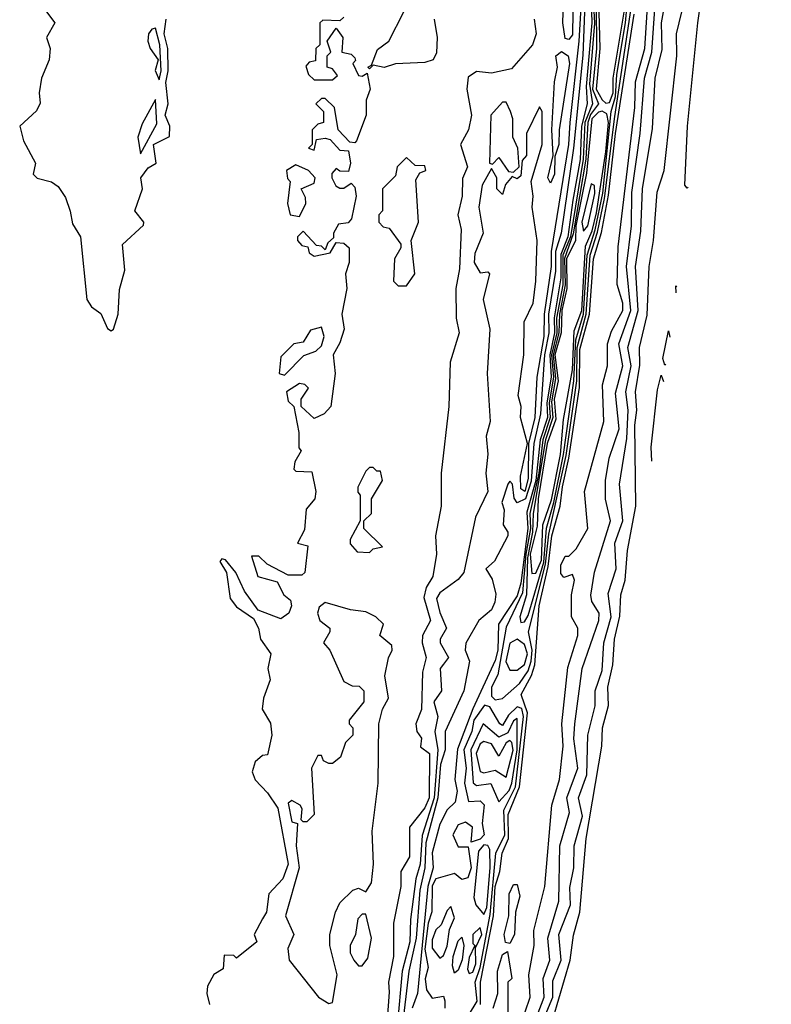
# Model space of a CAD drawing. Extents: x 2889633 to 3052318, y 540750 to 918690.
# Tile 79 of 256: x 3039248 to 3041283, y 582905 to 585573. Entities that reach past the tile are written whole.
import ezdxf

# ---------------------------------------------------------------- set-up
doc = ezdxf.new("R2010")
doc.units = 0

msp = doc.modelspace()

# ---------------------------------------------------------------- linework, layer by layer
at = {"layer": '0CON02XD'}
for points in [[(3041058.4, 585119.2), (3041055, 585116.7), (3041048.8, 585125), (3041055.8, 585285), (3041084.4, 585565), (3041119.4, 585815), (3041134.3, 586014.3), (3041163.3, 586115), (3041183.3, 586215), (3041199.4, 586345), (3041213, 586477), (3041216.7, 586685), (3041224, 586725), (3041224.3, 586854.3), (3041231.4, 586935), (3041245, 586977.5), (3041276.2, 587033.8), (3041283.2, 587055.8)], [(3040835, 585347.5), (3040845, 585348.9), (3040854.7, 585375), (3040854.7, 585415), (3040886.1, 585605), (3040885.3, 585655), (3040905.2, 585784.8), (3040918.1, 585955), (3040916.4, 585996.4), (3040888.9, 586098.9), (3040875, 586110), (3040865, 586101.4), (3040857.6, 586075), (3040840.8, 585915), (3040848.1, 585835), (3040825, 585790), (3040812.8, 585725), (3040819.2, 585495), (3040808.8, 585385), (3040825, 585356.4), (3040835, 585347.5)], [(3040605, 583940), (3040615, 583942), (3040625, 583958.8), (3040666.7, 584103.3), (3040674.3, 584195.7), (3040694.5, 584265.5), (3040720, 584395), (3040748.3, 584595), (3040753.7, 584706.3), (3040774.4, 584775.6), (3040784.8, 584935.2), (3040806.4, 585003.6), (3040826.9, 585103), (3040849.7, 585325), (3040861.3, 585365), (3040865.2, 585425), (3040888.1, 585565), (3040924.5, 585955.5)], [(3040671.1, 582875), (3040691.1, 582925), (3040691.3, 582968.7), (3040714.4, 583025), (3040707.5, 583095), (3040739.2, 583175), (3040737.7, 583222.3), (3040748, 583275), (3040749.2, 583335), (3040771.4, 583415), (3040760.8, 583465), (3040783.2, 583526.8), (3040786.7, 583635), (3040806.1, 583713.9), (3040806.2, 583755), (3040825, 583810), (3040829.2, 583885), (3040849.4, 583955), (3040841.2, 584018.8), (3040862.9, 584085), (3040859.2, 584155), (3040881.4, 584215), (3040872, 584315), (3040891.9, 584438.1), (3040895.6, 584515), (3040889.4, 584565), (3040903.3, 584635), (3040894.3, 584685), (3040922.5, 584785), (3040915.8, 584905), (3040929.7, 585000.4), (3040934.3, 585115), (3040961.7, 585278.3), (3040968.8, 585415), (3040987.3, 585492.7), (3040986, 585565), (3041025.8, 585785)], [(3040808.2, 585735), (3040810, 585495), (3040798.9, 585385), (3040815.5, 585345), (3040793.6, 585316.4), (3040786, 585295), (3040780.9, 585195), (3040747, 584993), (3040723.4, 584926.6), (3040724.8, 584854.8), (3040709.1, 584775), (3040708.1, 584725), (3040692.4, 584665), (3040699.1, 584600.9), (3040688.3, 584538.3), (3040691.4, 584495), (3040671.2, 584435), (3040638, 584235), (3040636.8, 584185), (3040622.6, 584115), (3040620.4, 584015), (3040601.9, 583955), (3040605, 583940)], [(3040780.2, 585665), (3040772.4, 585477.6), (3040747.1, 585225), (3040713.8, 584995), (3040698.6, 584945), (3040698.5, 584891.5), (3040679.7, 584775), (3040680.8, 584725), (3040669.1, 584665), (3040658.4, 584505), (3040640.3, 584425), (3040633.2, 584323.2), (3040617.1, 584275), (3040595, 584263.8), (3040586.8, 584276.8), (3040582.5, 584315), (3040575, 584322.5), (3040570, 584315), (3040553.8, 584265), (3040560, 584245), (3040556.7, 584205), (3040570, 584185), (3040570, 584175), (3040533.6, 584106.4), (3040510, 584085), (3040527.5, 584057.5), (3040536.8, 584016.8), (3040534.3, 583995), (3040525.3, 583974.6), (3040491.2, 583945), (3040456.1, 583883.9), (3040453.8, 583865), (3040465.8, 583835), (3040450, 583755), (3040400, 583645), (3040399.5, 583595), (3040387.5, 583555), (3040380.3, 583465), (3040347.3, 583342.7), (3040344.7, 583275), (3040331.4, 583215), (3040320.9, 583085), (3040301.1, 582995), (3040282.2, 582835)], [(3040793.9, 585685), (3040796.7, 585565), (3040782, 585392), (3040784.7, 585345), (3040768.7, 585285), (3040765.2, 585194.8), (3040745.8, 585084.2), (3040732.3, 584985), (3040713.1, 584936.9), (3040713.5, 584873.6), (3040694.8, 584765.2), (3040696.3, 584725), (3040683, 584665), (3040686.7, 584605), (3040674.8, 584535), (3040677, 584495), (3040657.3, 584435), (3040645, 584324.3), (3040621.5, 584238.6), (3040623.9, 584195), (3040605, 584046.7), (3040595, 584012.5), (3040544.4, 583935), (3040542.5, 583865), (3040535, 583836.7), (3040475, 583706), (3040433.5, 583596.5), (3040426.5, 583515), (3040432.7, 583482.7), (3040426.8, 583453.2), (3040405, 583432.5), (3040385, 583393.8), (3040364.3, 583315.7), (3040367.5, 583275), (3040352.9, 583225), (3040324.6, 582935), (3040310.8, 582895)], [(3040771.8, 585685), (3040762.3, 585515), (3040737.9, 585295), (3040733.6, 585235), (3040686.7, 584945), (3040687.3, 584905), (3040668, 584775), (3040666.8, 584715), (3040648.1, 584605), (3040642.7, 584495), (3040625.5, 584425), (3040625, 584330), (3040615.3, 584295), (3040605, 584302.5), (3040603.7, 584336.3), (3040622.5, 584425), (3040604.3, 584495), (3040605.6, 584525), (3040597.5, 584555), (3040612.9, 584665), (3040614, 584755), (3040638.1, 584805), (3040645.5, 584864.5), (3040648.9, 584975), (3040635.8, 585065.8), (3040638.6, 585095), (3040632.5, 585135), (3040662.5, 585235), (3040662.5, 585325), (3040655, 585337.5), (3040620, 585265), (3040620, 585205), (3040608.3, 585191.7), (3040605, 585150), (3040595, 585142.5), (3040581.7, 585148.3), (3040563, 585127), (3040555, 585100), (3040540, 585115), (3040540, 585145), (3040525, 585170), (3040500, 585125), (3040491.2, 585065), (3040502.5, 584995), (3040480.3, 584939.6), (3040478, 584915), (3040495, 584887.5), (3040515, 584890), (3040520, 584885), (3040502.5, 584815), (3040521.2, 584735), (3040513.8, 584615), (3040522, 584485), (3040510.8, 584445), (3040515.7, 584395.7), (3040510, 584345), (3040515.6, 584295), (3040482, 584225), (3040450, 584075), (3040435, 584056.7), (3040385, 584020), (3040376.7, 584005), (3040385, 583967.5), (3040403.8, 583925), (3040386.7, 583895), (3040386.7, 583885), (3040408.8, 583845), (3040395, 583826.7)], [(3040799.1, 585665), (3040804, 585564), (3040791, 585398.9), (3040799.2, 585345), (3040778.3, 585295), (3040773.5, 585195), (3040739.7, 584985), (3040718.9, 584935), (3040718.4, 584855), (3040701.5, 584765), (3040702.2, 584725), (3040688, 584665), (3040693, 584605), (3040681.5, 584535), (3040684.4, 584495), (3040664.5, 584435), (3040653.6, 584345), (3040629.6, 584235), (3040630.8, 584195), (3040618, 584125), (3040609.6, 584020.4), (3040565, 583927.5), (3040542.2, 583797.8), (3040525.7, 583765), (3040525, 583740), (3040535, 583730)], [(3040616.7, 582885), (3040630, 582925), (3040626.7, 582985), (3040641.2, 583065), (3040640, 583105), (3040670, 583225), (3040688.8, 583445), (3040710, 583515), (3040719.2, 583605), (3040716, 583665), (3040731.7, 583818.3), (3040758.8, 583905), (3040758.8, 583925), (3040742.5, 583955), (3040742.5, 584015), (3040750, 584055), (3040745, 584070), (3040721.7, 584061.7), (3040713, 584073), (3040713.3, 584095), (3040725, 584120), (3040735, 584120), (3040755, 584140), (3040786.7, 584195), (3040777.5, 584295), (3040830, 584485), (3040826.4, 584583.6), (3040840, 584635), (3040840, 584695), (3040850.6, 584729.4), (3040880.8, 584785), (3040880.8, 584805), (3040865.9, 584855.9), (3040868, 584958), (3040913.3, 585335), (3040915.6, 585405), (3040941.1, 585495), (3040951.5, 585665)], [(3040745.8, 585595), (3040745, 585532.5), (3040735, 585520), (3040725, 585522.5), (3040718.8, 585565), (3040722.5, 585675)], [(3040648.9, 582875), (3040668.1, 582925), (3040665.7, 582975), (3040683.8, 583025), (3040677.5, 583085), (3040708, 583185), (3040710.8, 583335), (3040736.2, 583425), (3040729.2, 583465), (3040759.2, 583545), (3040748.6, 583625), (3040750.8, 583665), (3040771.2, 583815), (3040816, 583945), (3040816.7, 583965), (3040796.7, 583996.7), (3040794, 584014), (3040803.9, 584076.1), (3040848, 584215), (3040834.1, 584274.1), (3040834, 584325), (3040844.2, 584385), (3040871.4, 584465), (3040861.2, 584561.2), (3040881.1, 584635), (3040870, 584695), (3040902.7, 584785), (3040890.6, 584905), (3040904.4, 585015), (3040905.6, 585105), (3040928.1, 585265), (3040939.4, 585415), (3040960, 585485), (3040971.1, 585655)], [(3039320, 585595), (3039342.5, 585565), (3039320, 585525), (3039330, 585495), (3039327.5, 585465), (3039306.7, 585415), (3039300, 585375), (3039303, 585347), (3039293.3, 585326.7), (3039247.5, 585285), (3039257.5, 585245), (3039290, 585185), (3039283.8, 585155), (3039295, 585144), (3039333.9, 585133.9), (3039351.7, 585121.7), (3039371.2, 585091.2), (3039384.4, 585054.4), (3039390.3, 585020.3), (3039412, 584985), (3039429.2, 584815), (3039442, 584795), (3039467.3, 584777.3), (3039485, 584736.7), (3039495, 584730), (3039501.2, 584735), (3039514.2, 584775), (3039517.9, 584842.1), (3039532.5, 584895), (3039525.5, 584964.5), (3039583, 585017), (3039583.3, 585025), (3039559.2, 585055), (3039580, 585115), (3039576, 585145), (3039595, 585172), (3039616.7, 585185), (3039610, 585235), (3039653, 585257), (3039653.8, 585285), (3039641.4, 585315), (3039649.2, 585345), (3039643.3, 585403.3), (3039650, 585435), (3039648.6, 585495), (3039639.2, 585535), (3039644.4, 585575)], [(3040370, 585575), (3040378, 585525), (3040376.4, 585483.6), (3040367.5, 585465), (3040345, 585457.5), (3040265, 585453.8), (3040235, 585443.8), (3040205, 585450), (3040195, 585440), (3040190, 585445), (3040200, 585450), (3040217, 585493), (3040247.5, 585515), (3040287.5, 585595)], [(3040495.9, 582905), (3040495.4, 582965), (3040531, 583145), (3040535.3, 583225), (3040548, 583265), (3040554.6, 583315), (3040571.8, 583355), (3040570.5, 583419.5), (3040600.8, 583495), (3040622.8, 583695), (3040605.7, 583745), (3040633.7, 583796.3), (3040642.5, 583825), (3040654.2, 583985), (3040678.5, 584091.5), (3040688.9, 584175), (3040711.4, 584255), (3040717.3, 584307.3), (3040734.8, 584385), (3040763.4, 584576.6), (3040765, 584680), (3040790.8, 584775), (3040801.4, 584925), (3040823, 584997), (3040842.6, 585097.5), (3040860.8, 585265), (3040911.7, 585588.2)], [(3040535, 583730), (3040555, 583734), (3040601.4, 583775), (3040625, 583809.2), (3040632.9, 583835), (3040635.3, 583865), (3040625.6, 583915), (3040672, 584098), (3040680.6, 584179.4), (3040727.4, 584392.6), (3040756.1, 584595), (3040757.6, 584685), (3040781.5, 584775), (3040792.8, 584935), (3040812.8, 584997.2), (3040831.6, 585088.4), (3040859, 585311.1), (3040903.9, 585605)], [(3040692, 582868), (3040738.1, 583025), (3040747.3, 583092.7), (3040764.3, 583155), (3040781.9, 583355), (3040824.4, 583605), (3040825.6, 583655), (3040841.9, 583715), (3040840.6, 583765), (3040854.4, 583825), (3040858.1, 583895), (3040872.6, 583957.4), (3040875.8, 584015), (3040887.1, 584055), (3040894, 584135), (3040916.7, 584255), (3040913.3, 584475), (3040918.9, 584515), (3040915.7, 584565), (3040927, 584637), (3040925.8, 584685), (3040947, 584773), (3040952, 584905), (3040964, 584975), (3040973.9, 585106.1), (3040993.3, 585165), (3041027.5, 585475), (3041026, 585535), (3041040.8, 585595)], [(3040125, 585580), (3040115, 585570), (3040068.3, 585571.7), (3040060, 585565), (3040060, 585505), (3040050, 585495), (3040048.3, 585461.7), (3040031.7, 585458.3), (3040022.5, 585447.5), (3040030, 585425), (3040045, 585410), (3040095, 585410), (3040108.3, 585421.7), (3040095, 585440), (3040080, 585445), (3040080, 585475), (3040090, 585485), (3040080, 585515), (3040105, 585550), (3040122.5, 585525), (3040120, 585485), (3040145, 585480), (3040155, 585470), (3040157, 585463), (3040150, 585455), (3040165, 585422.5), (3040175, 585420), (3040188.3, 585428.3), (3040196.7, 585385), (3040186.2, 585355), (3040186, 585315), (3040160, 585245), (3040155, 585240), (3040141.7, 585241.7), (3040110, 585275), (3040100, 585335), (3040075, 585360), (3040065, 585360), (3040050, 585345), (3040070, 585325), (3040070, 585295), (3040055, 585290), (3040040, 585275), (3040040, 585235), (3040030, 585225), (3040045, 585220), (3040051.7, 585248.3), (3040075, 585252.5), (3040088.8, 585248.8), (3040115, 585220), (3040138.3, 585218.3), (3040143.3, 585185), (3040138.3, 585161.7), (3040115, 585162.5), (3040105, 585170), (3040093, 585157), (3040092.5, 585145), (3040103.6, 585123.6), (3040115, 585116.7), (3040125, 585116.7), (3040145, 585130), (3040155, 585120), (3040158.8, 585095), (3040146.4, 585033.6), (3040137, 585023), (3040110.7, 585019.3), (3040097.5, 584995), (3040097.5, 584982.5), (3040081.7, 584968.3), (3040075, 584950), (3040065, 584960), (3040051.7, 584961.7), (3040015, 585000), (3040000, 584985), (3040000, 584975), (3040011.7, 584961.7), (3040028.3, 584958.3), (3040031.7, 584941.7), (3040045, 584932.5), (3040088.3, 584941.7), (3040105, 584970), (3040125, 584967.5), (3040140, 584955), (3040140, 584915), (3040130, 584885), (3040133.8, 584845), (3040120, 584775), (3040126.2, 584735), (3040115, 584697.5), (3040096.2, 584665), (3040102, 584615), (3040090, 584525), (3040072.5, 584505), (3040045, 584492.5), (3040010, 584525), (3040010, 584545), (3040030, 584575), (3040020, 584585), (3040005, 584587.5), (3039970, 584565), (3039975, 584540), (3039990, 584525), (3040003.8, 584455), (3040003.3, 584413.3), (3040010, 584405), (3039992.5, 584375), (3039990, 584355), (3039995, 584350), (3040038.3, 584348.3), (3040050, 584295), (3040046.7, 584275), (3040023, 584247), (3040019.3, 584190.7), (3040000, 584155), (3040027.5, 584147.5), (3040020, 584075), (3040011.7, 584068.3), (3039975, 584068), (3039917.8, 584097.8), (3039895, 584120), (3039875, 584120), (3039892.5, 584065), (3039945, 584050), (3039962.5, 584015), (3039980.7, 584000.7), (3039983.8, 583985), (3039976.2, 583965), (3039955, 583950), (3039893.6, 583973.6), (3039856.7, 584025), (3039832.5, 584075), (3039805, 584110), (3039795, 584112.5), (3039790, 584105), (3039807.5, 584075), (3039817.5, 584005), (3039835, 583982.5), (3039880.8, 583950.8), (3039894, 583925), (3039900, 583895), (3039927.5, 583855), (3039920, 583815), (3039926.2, 583785), (3039908.1, 583735), (3039904.2, 583705), (3039927, 583667), (3039930, 583635), (3039918.3, 583581.7), (3039905, 583580), (3039885, 583562.5), (3039876.7, 583535), (3039885, 583513.3), (3039918.8, 583478.8), (3039947.1, 583437.1), (3039974.3, 583285), (3039960, 583245), (3039922.5, 583205), (3039916, 583155), (3039905, 583136.7), (3039882.5, 583095), (3039890, 583075), (3039835, 583030), (3039827.5, 583037.5), (3039801.7, 583038.3), (3039798.3, 583001.7), (3039773.6, 582986.4), (3039756.2, 582955), (3039754.4, 582935), (3039762, 582905)], [(3040641.2, 585575), (3040646, 585535), (3040636.7, 585505), (3040579.5, 585440.5), (3040525, 585428.8), (3040485, 585433.3), (3040462.5, 585417.5), (3040458.8, 585385), (3040471.2, 585315), (3040463.3, 585275), (3040441.2, 585235), (3040460, 585175), (3040447, 585143), (3040446.2, 585095), (3040433.8, 585045), (3040443.3, 585005), (3040438.3, 584898.3), (3040428.8, 584845), (3040430, 584765), (3040437.5, 584725), (3040413.8, 584645), (3040410, 584525), (3040388.8, 584345), (3040388.8, 584255), (3040374, 584175), (3040376.7, 584125), (3040366.2, 584065), (3040348.8, 584035), (3040342.3, 584007.7), (3040360, 583945), (3040338.8, 583905), (3040338, 583885), (3040348.8, 583845), (3040338.8, 583805), (3040335.9, 583704.1), (3040320, 583665), (3040323.3, 583645), (3040336.1, 583626.1), (3040333, 583603), (3040357.5, 583585), (3040356.9, 583465), (3040345, 583438), (3040303.3, 583385), (3040303.3, 583305), (3040280, 583265), (3040280, 583225), (3040260, 583125), (3040260, 583035), (3040246.2, 582965), (3040248.3, 582938.3), (3040238.8, 582815)], [(3039625, 585410), (3039630.8, 585435), (3039627.5, 585505), (3039615, 585550), (3039605, 585547.5), (3039596.7, 585535), (3039594.2, 585515), (3039600.8, 585495), (3039622.5, 585465), (3039614.2, 585435.8), (3039625, 585410)], [(3040685, 585130), (3040677.5, 585145), (3040692.5, 585205), (3040688.8, 585275), (3040696, 585405), (3040704.2, 585445), (3040700, 585475), (3040715, 585487.5), (3040733.3, 585475), (3040736.9, 585455), (3040708.8, 585275), (3040708, 585235), (3040697, 585203), (3040695.8, 585155), (3040685, 585130)], [(3039575, 585210), (3039619.1, 585290.9), (3039615, 585357.5), (3039578.8, 585291.2), (3039567.5, 585255), (3039575, 585210)], [(3040585, 585160), (3040600, 585175), (3040596.7, 585225), (3040583.3, 585255), (3040583.3, 585305), (3040576.7, 585325), (3040565, 585350), (3040555, 585350), (3040523.8, 585315), (3040520, 585185), (3040528.3, 585181.7), (3040545, 585200), (3040571.7, 585161.7), (3040585, 585160)], [(3040635, 584072.5), (3040645, 584074), (3040660.9, 584109.1), (3040664.2, 584205), (3040688, 584272), (3040712.4, 584395), (3040720.4, 584489.6), (3040745.1, 584624.8), (3040749.6, 584730.4), (3040769.9, 584785), (3040780.2, 584959.8), (3040798.4, 585001.6), (3040809.7, 585050.4), (3040835.2, 585215), (3040842.2, 585295), (3040837.9, 585317.9), (3040825.5, 585325.5), (3040815, 585323), (3040797.2, 585305), (3040782.4, 585157.6), (3040753.7, 585015), (3040752.8, 584975), (3040728.8, 584925), (3040729.7, 584845), (3040715.9, 584785), (3040714, 584725), (3040697, 584665), (3040705.7, 584595), (3040694.8, 584544.8), (3040699.4, 584490.6), (3040676, 584425), (3040651.8, 584275), (3040648.9, 584201.1), (3040629.7, 584125), (3040635, 584072.5)], [(3040295, 584852.5), (3040317.5, 584885), (3040307.5, 584975), (3040327.5, 585025), (3040320.7, 585139.3), (3040331.7, 585158.3), (3040347.5, 585165), (3040345, 585177.5), (3040318.3, 585178.3), (3040295, 585200), (3040270, 585175), (3040265, 585150), (3040230, 585115), (3040230, 585055), (3040220, 585045), (3040220, 585025), (3040231.7, 585011.7), (3040248.3, 585008.3), (3040280, 584965), (3040280, 584955), (3040262.5, 584925), (3040260, 584865), (3040272.5, 584852.5), (3040295, 584852.5)], [(3040005, 585040), (3040022.5, 585075), (3040021.7, 585091.7), (3040010, 585115), (3040045, 585130), (3040047.5, 585145), (3040030, 585165), (3039995, 585180), (3039970, 585165), (3039973, 585143), (3039980, 585135), (3039972.5, 585075), (3039980, 585045), (3040005, 585040)], [(3040775, 585000.6), (3040786.1, 585015), (3040805, 585102.5), (3040803.9, 585123.9), (3040795, 585128.8), (3040770, 585025), (3040775, 585000.6)], [(3041025.3, 584833.3), (3041025, 584852.5), (3041027.1, 584849.3)], [(3039965, 584610), (3040017, 584663), (3040050, 584675), (3040065, 584690), (3040072.5, 584715), (3040065, 584740), (3040035, 584732.5), (3040015, 584700), (3039990, 584695), (3039955, 584660), (3039950, 584615), (3039965, 584610)], [(3040997.6, 584639.2), (3040995, 584637.5), (3040989.2, 584655), (3041005, 584730), (3041008.2, 584713.2)], [(3040959.9, 584377.1), (3040958, 584415), (3040975, 584570), (3040985, 584610), (3040990.9, 584592.7)], [(3040195, 584130), (3040205, 584140), (3040230, 584145), (3040180, 584195), (3040180, 584215), (3040200, 584235), (3040200, 584275), (3040230, 584325), (3040225, 584350), (3040215, 584350), (3040205, 584360), (3040195, 584360), (3040185, 584350), (3040163, 584307), (3040163, 584293), (3040170, 584285), (3040170, 584215), (3040142.5, 584165), (3040143, 584153), (3040161.7, 584131.7), (3040195, 584130)], [(3040085, 582907.5), (3040095, 582910), (3040107.5, 582985), (3040087.5, 583065), (3040087.5, 583095), (3040102.5, 583155), (3040115, 583180), (3040150, 583215), (3040165, 583220), (3040185, 583210), (3040200, 583235), (3040206.2, 583285), (3040202.5, 583375), (3040218.8, 583505), (3040220, 583665), (3040230, 583705), (3040246.7, 583735), (3040236.7, 583795), (3040246.1, 583843.9), (3040256.7, 583865), (3040255, 583877.5), (3040222.5, 583905), (3040232.5, 583935), (3040212.5, 583955), (3040185, 583968.8), (3040143.9, 583973.9), (3040075, 583993.8), (3040058.3, 583981.7), (3040053.8, 583965), (3040060, 583945), (3040087.5, 583925), (3040087.5, 583915), (3040070, 583885), (3040087.5, 583865), (3040125, 583780), (3040148.3, 583768.3), (3040167, 583767), (3040180, 583755), (3040180, 583725), (3040140, 583675), (3040140, 583665), (3040150, 583655), (3040150, 583635), (3040130, 583615), (3040116.7, 583575), (3040095, 583557.5), (3040085, 583557.5), (3040070, 583565), (3040065, 583580), (3040055, 583580), (3040037.5, 583545), (3040045, 583420), (3040025, 583400), (3040015, 583400), (3040010, 583405), (3040012.5, 583435), (3040007.5, 583445), (3039985, 583457.5), (3039975, 583450), (3039985, 583400), (3040000, 583395), (3039996.2, 583335), (3040004.2, 583275), (3039967.5, 583145), (3039990, 583095), (3039973.6, 583056.4), (3039977.5, 583025), (3040056.7, 582925), (3040085, 582907.5)], [(3040595, 583810.8), (3040615, 583826), (3040623.1, 583855), (3040615, 583880), (3040595, 583894.5), (3040575, 583884.2), (3040563.9, 583833.9), (3040575, 583811.2), (3040595, 583810.8)], [(3040395, 583826.7), (3040386.7, 583815), (3040390, 583755), (3040369.2, 583725), (3040380, 583685), (3040371.9, 583645), (3040380, 583595), (3040370, 583465), (3040337.4, 583362.6), (3040331.8, 583285), (3040320.5, 583245), (3040305.6, 583135), (3040304.4, 583075), (3040283.1, 582995), (3040269.6, 582845)], [(3040462.9, 582875), (3040486.1, 582913.9), (3040481.2, 582965), (3040494.7, 583005), (3040521.4, 583148.6), (3040537.3, 583315), (3040561.1, 583365), (3040558.4, 583431.6), (3040590.5, 583495), (3040611.8, 583685), (3040607.3, 583707.3), (3040595, 583711.1), (3040571.4, 583688.6), (3040555, 583661.2), (3040547.5, 583665), (3040521.2, 583711.2), (3040506.2, 583716.2), (3040477.9, 583675), (3040472.1, 583645), (3040450.5, 583595), (3040456.4, 583545), (3040451.9, 583505), (3040463.3, 583455), (3040495, 583456.7), (3040505.7, 583445.7), (3040500, 583395), (3040505.6, 583365), (3040495, 583353.1), (3040470, 583345), (3040473.8, 583385), (3040455, 583398.8), (3040435, 583392), (3040420.8, 583365), (3040435, 583332.5), (3040462.5, 583332.5), (3040470.6, 583275), (3040461.7, 583248.3), (3040445, 583243.3), (3040425, 583260), (3040375, 583245.8), (3040365, 583226.2), (3040363.8, 583156.2), (3040353.6, 583125), (3040344.7, 583055), (3040354, 583005), (3040345.9, 582974.1), (3040349.2, 582945), (3040365, 582922.5), (3040395, 582927.5), (3040398.8, 582915), (3040398.8, 582895)], [(3040545, 583453.8), (3040573.1, 583485), (3040580.4, 583505), (3040595.2, 583594.8), (3040595, 583680), (3040585, 583673.3), (3040569.4, 583640.6), (3040545, 583629.4), (3040502.5, 583665), (3040469.6, 583595), (3040475.7, 583505.7), (3040485, 583498), (3040523.8, 583503.8), (3040545, 583453.8)], [(3040565, 583521.2), (3040584.3, 583594.3), (3040580.8, 583615), (3040575, 583620), (3040565, 583614), (3040545, 583577.5), (3040525, 583610.8), (3040505, 583617.1), (3040495, 583610.8), (3040483.8, 583585), (3040495, 583536.2), (3040505, 583532.9), (3040535, 583540), (3040565, 583521.2)], [(3040505, 583148.8), (3040512.3, 583167.7), (3040521.8, 583275), (3040520.5, 583325), (3040515.4, 583335.4), (3040505, 583337.5), (3040490, 583320), (3040477.8, 583195), (3040482.5, 583175), (3040505, 583148.8)], [(3040575, 583070), (3040563, 583073), (3040560, 583095), (3040572.5, 583145), (3040573.3, 583205), (3040585, 583230), (3040595, 583230), (3040601.7, 583198.3), (3040590, 583155), (3040587.5, 583095), (3040575, 583070)], [(3040385, 583030), (3040395, 583037.5), (3040405, 583062.5), (3040412, 583108), (3040425, 583140), (3040415, 583170), (3040405, 583160), (3040388.8, 583121.2), (3040375, 583107.5), (3040365, 583080), (3040365, 583057.5), (3040385, 583030)], [(3040175, 583010), (3040190, 583030), (3040200, 583085), (3040185, 583150), (3040175, 583150), (3040163.3, 583136.7), (3040156.7, 583095), (3040142.5, 583065), (3040142.5, 583045), (3040152.5, 583025), (3040165, 583010), (3040175, 583010)], [(3040465, 582988.8), (3040475, 582992.5), (3040483.1, 583015), (3040481.7, 583058.3), (3040499.1, 583095), (3040495, 583113.8), (3040474.5, 583095), (3040475, 583070), (3040480, 583065), (3040465, 583032.5), (3040460.6, 583000.6), (3040465, 582988.8)], [(3040425, 582990), (3040419.5, 583009.5), (3040421.9, 583035), (3040435, 583077.5), (3040445, 583087.5), (3040450.8, 583065), (3040445.6, 583025.6), (3040435, 582997.5), (3040425, 582990)], [(3040530, 582895), (3040542.5, 582935), (3040541.2, 582995), (3040555, 583040), (3040568.3, 583048.3), (3040580, 582975), (3040570, 582965), (3040570, 582885)]]:
    msp.add_lwpolyline(points, dxfattribs=at)

doc.saveas('drawing.dxf')
